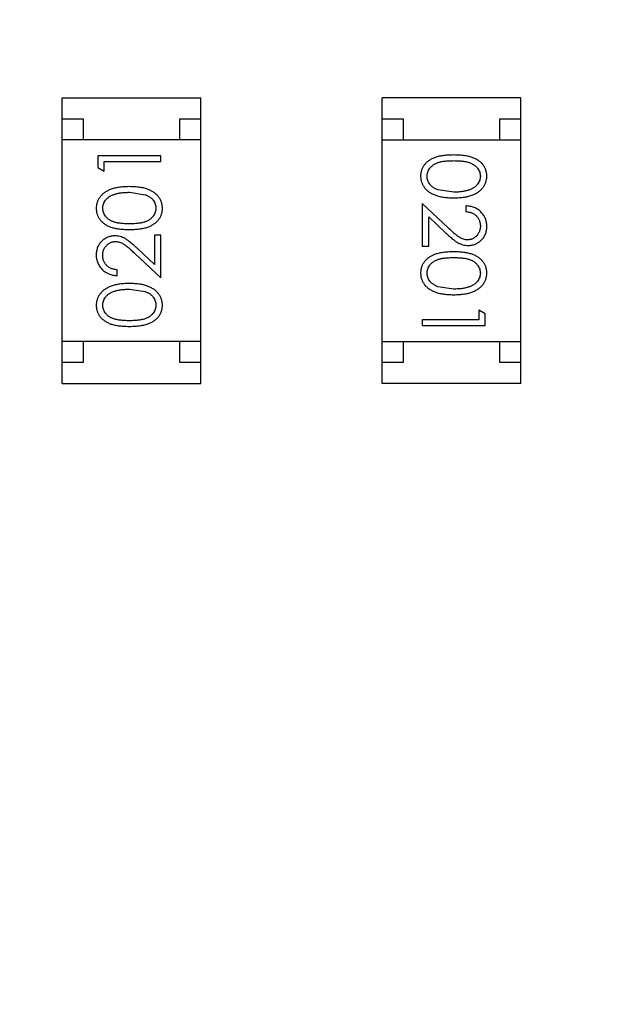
# Model space of a CAD drawing. Header units: inches. Extents: x -13 to 240, y -18 to 126.
# Tile 93 of 112: x 200.96 to 202.35, y 82.84 to 85.19. Entities that reach past the tile are written whole.
import ezdxf

# ---------------------------------------------------------------- set-up
doc = ezdxf.new("R2010")
doc.units = ezdxf.units.IN
doc.header["$LTSCALE"] = 1.21
doc.header["$MEASUREMENT"] = 0
doc.header["$PDMODE"] = 3
doc.header["$PDSIZE"] = 0.3125
doc.layers.get('0').update_dxf_attribs({"linetype": 'CONTINUOUS'})
doc.layers.get('Defpoints').update_dxf_attribs({"linetype": 'CONTINUOUS'})
doc.layers.add('DIM', color=3, linetype='CONTINUOUS')
doc.styles.get("Standard").update_dxf_attribs({"font": 'txt', "width": 0.8})
doc.dimstyles.get("Standard").update_dxf_attribs({"dimtxt": 0.15625, "dimasz": 0.1875, "dimexe": 0.125, "dimexo": 0.0625, "dimgap": 0.09, "dimtad": 0, "dimtih": 1, "dimtoh": 1, "dimzin": 4, "dimdsep": 46, "dimtxsty": 'Standard', "dimblk": '_FILLED', "dimblk1": '_FILLED', "dimblk2": '_FILLED', "dimcen": 0.09, "dimazin": 1, "dimtp": 0.01, "dimtm": 0.01, "dimtfac": 1, "dimtofl": 0, "dimtmove": 0, "dimatfit": 3, "dimldrblk": '_FILLED', "dimfxl": 1, "dimtolj": 1, "dimtzin": 4, "dimarcsym": 0})

# ---------------------------------------------------------------- blocks, each defined once
blk = doc.blocks.new('_FILLED')
at = {"color": 0, "linetype": 'ByBlock'}
blk.add_solid([(0, 0), (-1, 0.1667), (-1, -0.1667)], dxfattribs=at)
blk = doc.blocks.new('*D57')
at = {"layer": 'Defpoints', "color": 0}
for p in [(222.3269, 99.4649), (198.0766, 63.4663), (232.488, 63.4663)]:
    blk.add_point(p, dxfattribs=at)
at = {"layer": 'DIM', "color": 0, "lineweight": -2}
for p, q in [((222.3894, 99.4649), (232.613, 99.4649)), ((232.488, 97.4649), (232.488, 84.489)), ((232.488, 65.4663), (232.488, 78.4423)), ((198.1391, 63.4663), (232.613, 63.4663))]:
    blk.add_line(p, q, dxfattribs=at)
at = {"layer": 'DIM', "color": 0, "lineweight": -2, "xscale": 2, "yscale": 2, "zscale": 2}
for p, rotation in [((232.488, 99.4649), 90), ((232.488, 63.4663), 270)]:
    blk.add_blockref('_FILLED', p, dxfattribs=dict(at, rotation=rotation))
at = {"layer": 'DIM', "color": 0, "insert": (232.488, 81.4656), "char_height": 2, "attachment_point": 5, "rotation": 90}
blk.add_mtext('\\A1;36.00', dxfattribs=at)

msp = doc.modelspace()

# ---------------------------------------------------------------- linework, layer by layer
at = {"color": 7, "linetype": 'Continuous'}
for p, q in [((201.0616, 84.3213), (201.0616, 85.0013)), ((201.0616, 85.0013), (201.3916, 85.0013)), ((201.3916, 84.3213), (201.3916, 85.0013)), ((201.824, 84.3214), (201.824, 85.0014)), ((202.154, 85.0014), (201.824, 85.0014)), ((202.154, 84.3214), (202.154, 85.0014)), ((201.0616, 84.9513), (201.1116, 84.9513)), ((201.1116, 84.9513), (201.1116, 84.9013)), ((201.3416, 84.9013), (201.3416, 84.9513)), ((201.3416, 84.9513), (201.3916, 84.9513)), ((201.824, 84.9514), (201.874, 84.9514)), ((201.874, 84.9514), (201.874, 84.9014)), ((202.104, 84.9014), (202.104, 84.9514)), ((202.104, 84.9514), (202.154, 84.9514)), ((201.3916, 84.9013), (201.0616, 84.9013)), ((201.824, 84.9014), (202.154, 84.9014)), ((201.1464, 84.8631), (201.1464, 84.8354)), ((201.2964, 84.8631), (201.1464, 84.8631)), ((201.2964, 84.8496), (201.2964, 84.8631)), ((201.1617, 84.8266), (201.1617, 84.8496)), ((201.1617, 84.8496), (201.2964, 84.8496)), ((201.1464, 84.8354), (201.1617, 84.8266)), ((201.2214, 84.7766), (201.2591, 84.7709)), ((201.9943, 84.7769), (201.9565, 84.7826)), ((201.9193, 84.75), (201.9193, 84.6481)), ((201.9813, 84.6918), (201.9193, 84.75)), ((202.0231, 84.7442), (202.0231, 84.7308)), ((201.9346, 84.6481), (201.9346, 84.7179)), ((201.9346, 84.7179), (201.9747, 84.6803)), ((201.281, 84.6746), (201.281, 84.6048)), ((201.2964, 84.6746), (201.281, 84.6746)), ((201.2964, 84.5727), (201.2964, 84.6746)), ((201.2343, 84.6309), (201.2964, 84.5727)), ((201.281, 84.6048), (201.2409, 84.6424)), ((201.9193, 84.6481), (201.9346, 84.6481)), ((201.1925, 84.5785), (201.1925, 84.5919)), ((201.2214, 84.5458), (201.2591, 84.5401)), ((201.9943, 84.5461), (201.9565, 84.5518)), ((202.0539, 84.4961), (202.0539, 84.4731)), ((202.0693, 84.4873), (202.0539, 84.4961)), ((202.0693, 84.4596), (202.0693, 84.4873)), ((201.9193, 84.4731), (201.9193, 84.4596)), ((202.0539, 84.4731), (201.9193, 84.4731)), ((201.9193, 84.4596), (202.0693, 84.4596)), ((201.3916, 84.4213), (201.0616, 84.4213)), ((201.1116, 84.4213), (201.1116, 84.3713)), ((201.3416, 84.3713), (201.3416, 84.4213)), ((201.824, 84.4214), (202.154, 84.4214)), ((201.874, 84.4214), (201.874, 84.3714)), ((202.104, 84.3714), (202.104, 84.4214)), ((201.1116, 84.3713), (201.0616, 84.3713)), ((201.3916, 84.3713), (201.3416, 84.3713)), ((201.874, 84.3714), (201.824, 84.3714)), ((202.154, 84.3714), (202.104, 84.3714)), ((201.0616, 84.3213), (201.3916, 84.3213)), ((202.154, 84.3214), (201.824, 84.3214))]:
    msp.add_line(p, q, dxfattribs=at)
for points, knots in [([(201.9942, 84.8654), (201.9918, 84.8654), (201.9872, 84.8653), (201.9804, 84.865), (201.974, 84.8645), (201.9681, 84.8638), (201.9626, 84.8629), (201.9574, 84.8618), (201.9527, 84.8605), (201.9484, 84.859), (201.9444, 84.8573), (201.9406, 84.8555), (201.9372, 84.8534), (201.934, 84.8513), (201.931, 84.849), (201.9283, 84.8465), (201.9258, 84.8438), (201.9236, 84.841), (201.9217, 84.8381), (201.92, 84.8351), (201.9186, 84.832), (201.9174, 84.8288), (201.9165, 84.8255), (201.9159, 84.8222), (201.9155, 84.8187), (201.9154, 84.8164), (201.9154, 84.8152)], [0, 0, 0, 0, 0.068113, 0.132564, 0.193427, 0.250218, 0.303569, 0.353576, 0.400235, 0.443586, 0.484619, 0.524292, 0.56238, 0.599049, 0.63494, 0.669782, 0.704009, 0.737842, 0.771098, 0.803896, 0.836415, 0.868639, 0.900715, 0.933378, 0.966213, 1, 1, 1, 1]), ([(202.0731, 84.8152), (202.0731, 84.8164), (202.073, 84.8187), (202.0726, 84.8222), (202.072, 84.8256), (202.071, 84.8288), (202.0699, 84.8321), (202.0684, 84.8352), (202.0667, 84.8382), (202.0647, 84.8412), (202.0625, 84.844), (202.0601, 84.8466), (202.0574, 84.8491), (202.0544, 84.8514), (202.0512, 84.8536), (202.0477, 84.8556), (202.044, 84.8574), (202.0401, 84.8591), (202.0358, 84.8606), (202.0311, 84.8619), (202.026, 84.863), (202.0204, 84.8638), (202.0145, 84.8645), (202.0081, 84.865), (202.0013, 84.8653), (201.9966, 84.8654), (201.9942, 84.8654)], [0, 0, 0, 0, 0.033742, 0.066533, 0.099153, 0.13154, 0.164087, 0.196563, 0.229707, 0.263315, 0.297504, 0.331686, 0.366482, 0.4021, 0.438958, 0.476748, 0.515985, 0.556589, 0.599519, 0.645765, 0.695487, 0.748721, 0.805687, 0.866754, 0.931405, 1, 1, 1, 1]), ([(201.9308, 84.8148), (201.9309, 84.8164), (201.931, 84.8197), (201.9323, 84.8246), (201.9344, 84.8293), (201.9368, 84.8331), (201.9391, 84.8359), (201.941, 84.838), (201.9432, 84.8399), (201.9455, 84.8417), (201.948, 84.8433), (201.9507, 84.8448), (201.9536, 84.8461), (201.9567, 84.8474), (201.9601, 84.8485), (201.9639, 84.8494), (201.968, 84.8501), (201.9725, 84.8508), (201.9774, 84.8513), (201.9827, 84.8516), (201.9884, 84.8519), (201.9922, 84.8519), (201.9943, 84.8519)], [0, 0, 0, 0, 0.060034, 0.120278, 0.182348, 0.247919, 0.281641, 0.315701, 0.350322, 0.385703, 0.421819, 0.459196, 0.497866, 0.538301, 0.58121, 0.628183, 0.679403, 0.734699, 0.794074, 0.858416, 0.927049, 1, 1, 1, 1]), ([(201.9943, 84.8519), (201.9963, 84.8519), (202.0002, 84.8519), (202.0058, 84.8516), (202.0111, 84.8513), (202.016, 84.8508), (202.0205, 84.8502), (202.0247, 84.8493), (202.0284, 84.8484), (202.0319, 84.8473), (202.035, 84.8461), (202.0379, 84.8447), (202.0406, 84.8432), (202.0431, 84.8416), (202.0454, 84.8399), (202.0475, 84.838), (202.0495, 84.836), (202.0517, 84.8331), (202.0541, 84.8294), (202.0562, 84.8247), (202.0575, 84.8197), (202.0576, 84.8164), (202.0577, 84.8148)], [0, 0, 0, 0, 0.073302, 0.142286, 0.206253, 0.266017, 0.321612, 0.372532, 0.419497, 0.462398, 0.502825, 0.541489, 0.579034, 0.615143, 0.650298, 0.684912, 0.718701, 0.752189, 0.817245, 0.879117, 0.939613, 1, 1, 1, 1]), ([(201.9154, 84.8152), (201.9154, 84.814), (201.9155, 84.8116), (201.9159, 84.8081), (201.9166, 84.8047), (201.9175, 84.8013), (201.9187, 84.7981), (201.9201, 84.7949), (201.9219, 84.7918), (201.9239, 84.7888), (201.9261, 84.7859), (201.9287, 84.7832), (201.9314, 84.7806), (201.9345, 84.7782), (201.9378, 84.7759), (201.9414, 84.7738), (201.9452, 84.7719), (201.9492, 84.7701), (201.9536, 84.7685), (201.9584, 84.7672), (201.9635, 84.766), (201.9689, 84.7651), (201.9747, 84.7644), (201.9809, 84.7638), (201.9874, 84.7635), (201.9919, 84.7635), (201.9942, 84.7634)], [0, 0, 0, 0, 0.033824, 0.067298, 0.10028, 0.133019, 0.165736, 0.198792, 0.232372, 0.266409, 0.301016, 0.336196, 0.371972, 0.408574, 0.446394, 0.485225, 0.525372, 0.567224, 0.611081, 0.65775, 0.70702, 0.759235, 0.814484, 0.873227, 0.934937, 1, 1, 1, 1]), ([(201.9565, 84.7826), (201.9555, 84.783), (201.9534, 84.7837), (201.9505, 84.7851), (201.9478, 84.7865), (201.9453, 84.7881), (201.943, 84.7899), (201.9408, 84.7917), (201.9389, 84.7937), (201.9367, 84.7965), (201.9343, 84.8002), (201.9323, 84.8049), (201.931, 84.8098), (201.9309, 84.8131), (201.9308, 84.8148)], [0, 0, 0, 0, 0.075949, 0.148549, 0.218996, 0.286119, 0.351826, 0.416074, 0.478265, 0.540325, 0.660405, 0.774606, 0.887187, 1, 1, 1, 1]), ([(201.9942, 84.7634), (201.9965, 84.7635), (202.001, 84.7635), (202.0076, 84.7638), (202.0138, 84.7644), (202.0196, 84.7651), (202.0251, 84.7661), (202.0302, 84.7672), (202.0349, 84.7686), (202.0394, 84.7702), (202.0435, 84.772), (202.0473, 84.7739), (202.0508, 84.7761), (202.0542, 84.7783), (202.0572, 84.7807), (202.06, 84.7833), (202.0625, 84.786), (202.0647, 84.7889), (202.0667, 84.7919), (202.0684, 84.795), (202.0699, 84.7981), (202.071, 84.8014), (202.072, 84.8047), (202.0726, 84.8081), (202.073, 84.8117), (202.0731, 84.814), (202.0731, 84.8152)], [0, 0, 0, 0, 0.065278, 0.127205, 0.186168, 0.241675, 0.294115, 0.343609, 0.390387, 0.434463, 0.476646, 0.517002, 0.555936, 0.593716, 0.630057, 0.665601, 0.700745, 0.734917, 0.768681, 0.802087, 0.834849, 0.867433, 0.900138, 0.932806, 0.966212, 1, 1, 1, 1]), ([(202.0577, 84.8148), (202.0576, 84.8131), (202.0575, 84.8098), (202.0562, 84.805), (202.0541, 84.8003), (202.0517, 84.7966), (202.0494, 84.7937), (202.0474, 84.7917), (202.0452, 84.7897), (202.0427, 84.7879), (202.04, 84.7862), (202.0371, 84.7847), (202.0339, 84.7832), (202.0305, 84.7819), (202.0268, 84.7807), (202.0229, 84.7797), (202.0187, 84.7789), (202.0143, 84.7781), (202.0097, 84.7776), (202.0047, 84.7772), (201.9996, 84.777), (201.9961, 84.7769), (201.9943, 84.7769)], [0, 0, 0, 0, 0.059689, 0.119507, 0.181075, 0.246162, 0.279894, 0.314468, 0.350403, 0.387474, 0.426147, 0.466624, 0.508745, 0.553328, 0.600058, 0.649177, 0.700552, 0.754894, 0.811825, 0.871514, 0.934319, 1, 1, 1, 1]), ([(201.2214, 84.79), (201.2191, 84.79), (201.2146, 84.7899), (201.2081, 84.7896), (201.2019, 84.7891), (201.196, 84.7884), (201.1905, 84.7874), (201.1854, 84.7862), (201.1807, 84.7848), (201.1762, 84.7832), (201.1722, 84.7814), (201.1683, 84.7795), (201.1648, 84.7774), (201.1614, 84.7752), (201.1584, 84.7727), (201.1556, 84.7702), (201.1531, 84.7674), (201.1509, 84.7646), (201.1489, 84.7616), (201.1472, 84.7585), (201.1457, 84.7553), (201.1446, 84.7521), (201.1436, 84.7487), (201.143, 84.7453), (201.1426, 84.7418), (201.1425, 84.7394), (201.1425, 84.7382)], [0, 0, 0, 0, 0.065278, 0.127205, 0.186168, 0.241675, 0.294115, 0.343609, 0.390387, 0.434463, 0.476646, 0.517002, 0.555936, 0.593716, 0.630057, 0.665601, 0.700745, 0.734917, 0.768681, 0.802087, 0.834849, 0.867433, 0.900138, 0.932806, 0.966212, 1, 1, 1, 1]), ([(201.3002, 84.7382), (201.3002, 84.7394), (201.3002, 84.7418), (201.2997, 84.7453), (201.2991, 84.7488), (201.2981, 84.7521), (201.2969, 84.7554), (201.2955, 84.7586), (201.2937, 84.7616), (201.2917, 84.7647), (201.2895, 84.7676), (201.2869, 84.7703), (201.2842, 84.7729), (201.2811, 84.7753), (201.2778, 84.7775), (201.2743, 84.7796), (201.2704, 84.7815), (201.2664, 84.7833), (201.262, 84.7849), (201.2572, 84.7863), (201.2522, 84.7874), (201.2467, 84.7884), (201.2409, 84.7891), (201.2347, 84.7896), (201.2282, 84.7899), (201.2237, 84.79), (201.2214, 84.79)], [0, 0, 0, 0, 0.033824, 0.067298, 0.10028, 0.133019, 0.165736, 0.198792, 0.232372, 0.266409, 0.301016, 0.336196, 0.371972, 0.408574, 0.446394, 0.485225, 0.525372, 0.567224, 0.611081, 0.65775, 0.70702, 0.759235, 0.814484, 0.873227, 0.934937, 1, 1, 1, 1]), ([(201.1579, 84.7387), (201.158, 84.7403), (201.1582, 84.7436), (201.1594, 84.7485), (201.1615, 84.7531), (201.1639, 84.7569), (201.1662, 84.7597), (201.1682, 84.7618), (201.1704, 84.7637), (201.1729, 84.7655), (201.1756, 84.7672), (201.1785, 84.7688), (201.1817, 84.7702), (201.1851, 84.7716), (201.1888, 84.7727), (201.1927, 84.7738), (201.1969, 84.7746), (201.2013, 84.7753), (201.206, 84.7758), (201.2109, 84.7763), (201.216, 84.7765), (201.2196, 84.7765), (201.2214, 84.7766)], [0, 0, 0, 0, 0.059689, 0.119507, 0.181075, 0.246162, 0.279894, 0.314468, 0.350403, 0.387474, 0.426147, 0.466624, 0.508745, 0.553328, 0.600058, 0.649177, 0.700552, 0.754894, 0.811825, 0.871514, 0.934319, 1, 1, 1, 1]), ([(201.2591, 84.7709), (201.2601, 84.7705), (201.2622, 84.7697), (201.2651, 84.7684), (201.2678, 84.7669), (201.2703, 84.7653), (201.2727, 84.7636), (201.2748, 84.7617), (201.2767, 84.7597), (201.2789, 84.7569), (201.2813, 84.7532), (201.2833, 84.7485), (201.2846, 84.7437), (201.2848, 84.7404), (201.2848, 84.7387)], [0, 0, 0, 0, 0.075949, 0.148549, 0.218996, 0.286119, 0.351826, 0.416074, 0.478265, 0.540325, 0.660405, 0.774606, 0.887187, 1, 1, 1, 1]), ([(202.0731, 84.6953), (202.0731, 84.697), (202.073, 84.7003), (202.0723, 84.7051), (202.0712, 84.7097), (202.0697, 84.7142), (202.0677, 84.7184), (202.0652, 84.7224), (202.0624, 84.7262), (202.0591, 84.7298), (202.0555, 84.733), (202.0516, 84.7359), (202.0474, 84.7383), (202.043, 84.7404), (202.0384, 84.742), (202.0335, 84.7431), (202.0284, 84.744), (202.0249, 84.7441), (202.0231, 84.7442)], [0, 0, 0, 0, 0.06445, 0.126725, 0.187421, 0.247417, 0.306749, 0.366595, 0.427749, 0.490235, 0.553031, 0.614805, 0.676505, 0.738096, 0.801021, 0.864897, 0.931209, 1, 1, 1, 1]), ([(201.1425, 84.7382), (201.1425, 84.7371), (201.1426, 84.7347), (201.143, 84.7313), (201.1436, 84.7279), (201.1446, 84.7246), (201.1457, 84.7214), (201.1472, 84.7183), (201.1489, 84.7152), (201.1509, 84.7123), (201.1531, 84.7095), (201.1555, 84.7068), (201.1583, 84.7044), (201.1612, 84.702), (201.1644, 84.6999), (201.1679, 84.6978), (201.1716, 84.696), (201.1755, 84.6944), (201.1798, 84.6929), (201.1845, 84.6916), (201.1896, 84.6905), (201.1952, 84.6896), (201.2012, 84.6889), (201.2075, 84.6884), (201.2143, 84.6881), (201.219, 84.6881), (201.2214, 84.6881)], [0, 0, 0, 0, 0.033742, 0.066533, 0.099153, 0.13154, 0.164087, 0.196563, 0.229707, 0.263315, 0.297504, 0.331686, 0.366482, 0.4021, 0.438958, 0.476748, 0.515985, 0.556589, 0.599519, 0.645765, 0.695487, 0.748721, 0.805687, 0.866754, 0.931405, 1, 1, 1, 1]), ([(201.2214, 84.7016), (201.2193, 84.7016), (201.2154, 84.7016), (201.2098, 84.7018), (201.2045, 84.7022), (201.1996, 84.7027), (201.1951, 84.7033), (201.1909, 84.7041), (201.1872, 84.705), (201.1838, 84.7061), (201.1806, 84.7074), (201.1777, 84.7087), (201.175, 84.7102), (201.1725, 84.7118), (201.1702, 84.7136), (201.1681, 84.7155), (201.1661, 84.7175), (201.1639, 84.7204), (201.1615, 84.7241), (201.1594, 84.7288), (201.1582, 84.7337), (201.158, 84.737), (201.1579, 84.7387)], [0, 0, 0, 0, 0.073302, 0.142286, 0.206253, 0.266017, 0.321612, 0.372532, 0.419497, 0.462398, 0.502825, 0.541489, 0.579034, 0.615143, 0.650298, 0.684912, 0.718701, 0.752189, 0.817245, 0.879117, 0.939613, 1, 1, 1, 1]), ([(201.2848, 84.7387), (201.2847, 84.737), (201.2846, 84.7337), (201.2833, 84.7289), (201.2812, 84.7241), (201.2788, 84.7204), (201.2765, 84.7175), (201.2746, 84.7154), (201.2724, 84.7136), (201.2701, 84.7118), (201.2676, 84.7102), (201.2649, 84.7087), (201.262, 84.7073), (201.2589, 84.7061), (201.2555, 84.705), (201.2517, 84.7041), (201.2476, 84.7033), (201.2431, 84.7026), (201.2382, 84.7022), (201.2329, 84.7018), (201.2272, 84.7016), (201.2234, 84.7016), (201.2214, 84.7016)], [0, 0, 0, 0, 0.060034, 0.120278, 0.182348, 0.247919, 0.281641, 0.315701, 0.350322, 0.385703, 0.421819, 0.459196, 0.497866, 0.538301, 0.58121, 0.628183, 0.679403, 0.734699, 0.794074, 0.858416, 0.927049, 1, 1, 1, 1]), ([(201.2214, 84.6881), (201.2238, 84.6881), (201.2284, 84.6881), (201.2352, 84.6884), (201.2416, 84.6889), (201.2475, 84.6897), (201.253, 84.6906), (201.2582, 84.6916), (201.2629, 84.6929), (201.2672, 84.6944), (201.2712, 84.6961), (201.275, 84.698), (201.2784, 84.7), (201.2816, 84.7022), (201.2846, 84.7045), (201.2873, 84.707), (201.2898, 84.7096), (201.292, 84.7124), (201.2939, 84.7153), (201.2956, 84.7184), (201.297, 84.7214), (201.2982, 84.7246), (201.2991, 84.7279), (201.2997, 84.7313), (201.3001, 84.7347), (201.3002, 84.7371), (201.3002, 84.7382)], [0, 0, 0, 0, 0.068113, 0.132564, 0.193427, 0.250218, 0.303569, 0.353576, 0.400235, 0.443586, 0.484619, 0.524292, 0.56238, 0.599049, 0.63494, 0.669782, 0.704009, 0.737842, 0.771098, 0.803896, 0.836415, 0.868639, 0.900715, 0.933378, 0.966213, 1, 1, 1, 1]), ([(202.0231, 84.7308), (202.0244, 84.7306), (202.027, 84.7304), (202.0308, 84.7296), (202.0344, 84.7287), (202.0377, 84.7275), (202.0408, 84.7259), (202.0436, 84.7242), (202.0463, 84.7222), (202.0486, 84.7199), (202.0508, 84.7175), (202.0526, 84.7149), (202.0542, 84.7121), (202.0555, 84.7091), (202.0565, 84.7061), (202.0572, 84.7028), (202.0576, 84.6995), (202.0577, 84.6972), (202.0577, 84.696)], [0, 0, 0, 0, 0.073648, 0.143686, 0.210962, 0.275557, 0.338064, 0.399311, 0.4594, 0.51934, 0.579024, 0.637809, 0.695959, 0.754122, 0.813113, 0.873453, 0.935561, 1, 1, 1, 1]), ([(202.0577, 84.696), (202.0577, 84.6949), (202.0576, 84.6927), (202.0572, 84.6894), (202.0565, 84.6863), (202.0555, 84.6834), (202.0542, 84.6805), (202.0527, 84.6778), (202.0509, 84.6753), (202.0488, 84.6728), (202.0465, 84.6706), (202.0441, 84.6687), (202.0415, 84.6671), (202.0389, 84.6657), (202.0362, 84.6647), (202.0333, 84.664), (202.0303, 84.6635), (202.0283, 84.6635), (202.0273, 84.6634)], [0, 0, 0, 0, 0.068027, 0.133505, 0.19695, 0.26027, 0.322741, 0.384982, 0.448465, 0.513424, 0.578224, 0.640011, 0.700094, 0.760067, 0.819012, 0.877878, 0.938035, 1, 1, 1, 1]), ([(201.1871, 84.6727), (201.1856, 84.6727), (201.1827, 84.6726), (201.1784, 84.672), (201.1742, 84.671), (201.1702, 84.6697), (201.1664, 84.6679), (201.1627, 84.6657), (201.1591, 84.6632), (201.1558, 84.6602), (201.1526, 84.657), (201.1499, 84.6535), (201.1476, 84.6497), (201.1457, 84.6457), (201.1443, 84.6415), (201.1433, 84.637), (201.1426, 84.6323), (201.1426, 84.629), (201.1425, 84.6274)], [0, 0, 0, 0, 0.06271, 0.123347, 0.183401, 0.242828, 0.302097, 0.36242, 0.423725, 0.487032, 0.550491, 0.612709, 0.674265, 0.73617, 0.799211, 0.863483, 0.930525, 1, 1, 1, 1]), ([(201.2409, 84.6424), (201.2394, 84.6438), (201.2364, 84.6466), (201.2321, 84.6505), (201.2279, 84.6541), (201.224, 84.6573), (201.2204, 84.6601), (201.217, 84.6626), (201.2139, 84.6647), (201.2101, 84.667), (201.2053, 84.6693), (201.1994, 84.6713), (201.1933, 84.6725), (201.1892, 84.6726), (201.1871, 84.6727)], [0, 0, 0, 0, 0.09953, 0.192079, 0.277712, 0.357454, 0.429648, 0.495771, 0.555538, 0.608657, 0.707578, 0.804328, 0.901298, 1, 1, 1, 1]), ([(201.9747, 84.6803), (201.9762, 84.6789), (201.9792, 84.6761), (201.9835, 84.6722), (201.9877, 84.6686), (201.9916, 84.6654), (201.9952, 84.6626), (201.9986, 84.6601), (202.0017, 84.658), (202.0055, 84.6557), (202.0103, 84.6534), (202.0162, 84.6514), (202.0223, 84.6502), (202.0264, 84.6501), (202.0285, 84.65)], [0, 0, 0, 0, 0.09953, 0.192079, 0.277712, 0.357454, 0.429648, 0.495771, 0.555538, 0.608657, 0.707578, 0.804328, 0.901298, 1, 1, 1, 1]), ([(202.0273, 84.6634), (202.0257, 84.6635), (202.0224, 84.6636), (202.0177, 84.6647), (202.013, 84.6664), (202.0092, 84.6684), (202.0061, 84.6704), (202.0034, 84.6723), (202.0005, 84.6746), (201.9972, 84.6773), (201.9936, 84.6804), (201.9898, 84.6838), (201.9856, 84.6877), (201.9828, 84.6904), (201.9813, 84.6918)], [0, 0, 0, 0, 0.088014, 0.174976, 0.2638, 0.355443, 0.406413, 0.465519, 0.533076, 0.609353, 0.693899, 0.787171, 0.889197, 1, 1, 1, 1]), ([(202.0285, 84.65), (202.03, 84.65), (202.0329, 84.6501), (202.0372, 84.6507), (202.0414, 84.6517), (202.0454, 84.653), (202.0492, 84.6548), (202.0529, 84.657), (202.0565, 84.6595), (202.0599, 84.6625), (202.063, 84.6657), (202.0657, 84.6692), (202.068, 84.673), (202.0699, 84.677), (202.0713, 84.6812), (202.0723, 84.6857), (202.073, 84.6904), (202.0731, 84.6936), (202.0731, 84.6953)], [0, 0, 0, 0, 0.06271, 0.123347, 0.183401, 0.242828, 0.302097, 0.36242, 0.423725, 0.487032, 0.550491, 0.612709, 0.674265, 0.73617, 0.799211, 0.863483, 0.930525, 1, 1, 1, 1]), ([(201.1579, 84.6267), (201.1579, 84.6278), (201.158, 84.63), (201.1584, 84.6333), (201.1591, 84.6364), (201.1601, 84.6393), (201.1614, 84.6422), (201.1629, 84.6449), (201.1648, 84.6474), (201.1668, 84.6498), (201.1691, 84.652), (201.1716, 84.6539), (201.1741, 84.6556), (201.1767, 84.6569), (201.1795, 84.658), (201.1823, 84.6587), (201.1853, 84.6592), (201.1873, 84.6592), (201.1883, 84.6592)], [0, 0, 0, 0, 0.068027, 0.133505, 0.19695, 0.26027, 0.322741, 0.384982, 0.448465, 0.513424, 0.578224, 0.640011, 0.700094, 0.760067, 0.819012, 0.877878, 0.938035, 1, 1, 1, 1]), ([(201.1883, 84.6592), (201.1899, 84.6592), (201.1932, 84.6591), (201.198, 84.658), (201.2026, 84.6563), (201.2064, 84.6543), (201.2095, 84.6523), (201.2122, 84.6504), (201.2151, 84.6481), (201.2184, 84.6454), (201.222, 84.6423), (201.2258, 84.6389), (201.23, 84.635), (201.2328, 84.6323), (201.2343, 84.6309)], [0, 0, 0, 0, 0.088014, 0.174976, 0.2638, 0.355443, 0.406413, 0.465519, 0.533076, 0.609353, 0.693899, 0.787171, 0.889197, 1, 1, 1, 1]), ([(201.1425, 84.6274), (201.1425, 84.6257), (201.1426, 84.6224), (201.1433, 84.6176), (201.1444, 84.613), (201.1459, 84.6085), (201.148, 84.6043), (201.1504, 84.6003), (201.1532, 84.5965), (201.1565, 84.5929), (201.1601, 84.5897), (201.164, 84.5868), (201.1682, 84.5844), (201.1726, 84.5823), (201.1772, 84.5807), (201.1821, 84.5795), (201.1872, 84.5787), (201.1907, 84.5786), (201.1925, 84.5785)], [0, 0, 0, 0, 0.06445, 0.126725, 0.187421, 0.247417, 0.306749, 0.366595, 0.427749, 0.490235, 0.553031, 0.614805, 0.676505, 0.738096, 0.801021, 0.864897, 0.931209, 1, 1, 1, 1]), ([(201.1925, 84.5919), (201.1912, 84.5921), (201.1886, 84.5923), (201.1848, 84.5931), (201.1812, 84.594), (201.1779, 84.5952), (201.1748, 84.5967), (201.172, 84.5985), (201.1693, 84.6005), (201.167, 84.6027), (201.1648, 84.6052), (201.163, 84.6078), (201.1614, 84.6106), (201.1601, 84.6135), (201.1591, 84.6166), (201.1584, 84.6198), (201.158, 84.6232), (201.1579, 84.6255), (201.1579, 84.6267)], [0, 0, 0, 0, 0.073648, 0.143686, 0.210962, 0.275557, 0.338064, 0.399311, 0.4594, 0.51934, 0.579024, 0.637809, 0.695959, 0.754122, 0.813113, 0.873453, 0.935561, 1, 1, 1, 1]), ([(201.9942, 84.6346), (201.9918, 84.6346), (201.9872, 84.6346), (201.9804, 84.6343), (201.974, 84.6338), (201.9681, 84.633), (201.9626, 84.6321), (201.9574, 84.6311), (201.9527, 84.6297), (201.9484, 84.6282), (201.9444, 84.6265), (201.9406, 84.6247), (201.9372, 84.6227), (201.934, 84.6205), (201.931, 84.6182), (201.9283, 84.6157), (201.9258, 84.6131), (201.9236, 84.6103), (201.9217, 84.6073), (201.92, 84.6043), (201.9186, 84.6012), (201.9174, 84.598), (201.9165, 84.5948), (201.9159, 84.5914), (201.9155, 84.588), (201.9154, 84.5856), (201.9154, 84.5844)], [0, 0, 0, 0, 0.068113, 0.132564, 0.193427, 0.250218, 0.303569, 0.353576, 0.400235, 0.443586, 0.484619, 0.524292, 0.56238, 0.599049, 0.63494, 0.669782, 0.704009, 0.737842, 0.771098, 0.803896, 0.836415, 0.868639, 0.900715, 0.933378, 0.966213, 1, 1, 1, 1]), ([(202.0731, 84.5844), (202.0731, 84.5856), (202.073, 84.588), (202.0726, 84.5914), (202.072, 84.5948), (202.071, 84.5981), (202.0699, 84.6013), (202.0684, 84.6044), (202.0667, 84.6074), (202.0647, 84.6104), (202.0625, 84.6132), (202.0601, 84.6159), (202.0574, 84.6183), (202.0544, 84.6207), (202.0512, 84.6228), (202.0477, 84.6248), (202.044, 84.6267), (202.0401, 84.6283), (202.0358, 84.6298), (202.0311, 84.6311), (202.026, 84.6322), (202.0204, 84.6331), (202.0145, 84.6337), (202.0081, 84.6343), (202.0013, 84.6346), (201.9966, 84.6346), (201.9942, 84.6346)], [0, 0, 0, 0, 0.033742, 0.066533, 0.099153, 0.13154, 0.164087, 0.196563, 0.229707, 0.263315, 0.297504, 0.331686, 0.366482, 0.4021, 0.438958, 0.476748, 0.515985, 0.556589, 0.599519, 0.645765, 0.695487, 0.748721, 0.805687, 0.866754, 0.931405, 1, 1, 1, 1]), ([(201.9308, 84.584), (201.9309, 84.5856), (201.931, 84.589), (201.9323, 84.5938), (201.9344, 84.5986), (201.9368, 84.6023), (201.9391, 84.6052), (201.941, 84.6072), (201.9432, 84.6091), (201.9455, 84.6109), (201.948, 84.6125), (201.9507, 84.614), (201.9536, 84.6154), (201.9567, 84.6166), (201.9601, 84.6177), (201.9639, 84.6186), (201.968, 84.6194), (201.9725, 84.6201), (201.9774, 84.6205), (201.9827, 84.6209), (201.9884, 84.6211), (201.9922, 84.6211), (201.9943, 84.6211)], [0, 0, 0, 0, 0.060034, 0.120278, 0.182348, 0.247919, 0.281641, 0.315701, 0.350322, 0.385703, 0.421819, 0.459196, 0.497866, 0.538301, 0.58121, 0.628183, 0.679403, 0.734699, 0.794074, 0.858416, 0.927049, 1, 1, 1, 1]), ([(201.9943, 84.6211), (201.9963, 84.6211), (202.0002, 84.6211), (202.0058, 84.6209), (202.0111, 84.6205), (202.016, 84.62), (202.0205, 84.6194), (202.0247, 84.6186), (202.0284, 84.6177), (202.0319, 84.6166), (202.035, 84.6153), (202.0379, 84.614), (202.0406, 84.6125), (202.0431, 84.6108), (202.0454, 84.6091), (202.0475, 84.6072), (202.0495, 84.6052), (202.0517, 84.6023), (202.0541, 84.5986), (202.0562, 84.5939), (202.0575, 84.589), (202.0576, 84.5857), (202.0577, 84.584)], [0, 0, 0, 0, 0.073302, 0.142286, 0.206253, 0.266017, 0.321612, 0.372532, 0.419497, 0.462398, 0.502825, 0.541489, 0.579034, 0.615143, 0.650298, 0.684912, 0.718701, 0.752189, 0.817245, 0.879117, 0.939613, 1, 1, 1, 1]), ([(201.9154, 84.5844), (201.9154, 84.5833), (201.9155, 84.5809), (201.9159, 84.5774), (201.9166, 84.5739), (201.9175, 84.5706), (201.9187, 84.5673), (201.9201, 84.5641), (201.9219, 84.561), (201.9239, 84.558), (201.9261, 84.5551), (201.9287, 84.5524), (201.9314, 84.5498), (201.9345, 84.5474), (201.9378, 84.5451), (201.9414, 84.5431), (201.9452, 84.5411), (201.9492, 84.5394), (201.9536, 84.5377), (201.9584, 84.5364), (201.9635, 84.5353), (201.9689, 84.5343), (201.9747, 84.5336), (201.9809, 84.533), (201.9874, 84.5328), (201.9919, 84.5327), (201.9942, 84.5327)], [0, 0, 0, 0, 0.033824, 0.067298, 0.10028, 0.133019, 0.165736, 0.198792, 0.232372, 0.266409, 0.301016, 0.336196, 0.371972, 0.408574, 0.446394, 0.485225, 0.525372, 0.567224, 0.611081, 0.65775, 0.70702, 0.759235, 0.814484, 0.873227, 0.934937, 1, 1, 1, 1]), ([(201.9565, 84.5518), (201.9555, 84.5522), (201.9534, 84.553), (201.9505, 84.5543), (201.9478, 84.5558), (201.9453, 84.5574), (201.943, 84.5591), (201.9408, 84.561), (201.9389, 84.563), (201.9367, 84.5658), (201.9343, 84.5695), (201.9323, 84.5742), (201.931, 84.579), (201.9309, 84.5823), (201.9308, 84.584)], [0, 0, 0, 0, 0.075949, 0.148549, 0.218996, 0.286119, 0.351826, 0.416074, 0.478265, 0.540325, 0.660405, 0.774606, 0.887187, 1, 1, 1, 1]), ([(201.9942, 84.5327), (201.9965, 84.5327), (202.001, 84.5328), (202.0076, 84.533), (202.0138, 84.5336), (202.0196, 84.5343), (202.0251, 84.5353), (202.0302, 84.5364), (202.0349, 84.5379), (202.0394, 84.5394), (202.0435, 84.5413), (202.0473, 84.5432), (202.0508, 84.5453), (202.0542, 84.5475), (202.0572, 84.55), (202.06, 84.5525), (202.0625, 84.5552), (202.0647, 84.5581), (202.0667, 84.5611), (202.0684, 84.5642), (202.0699, 84.5674), (202.071, 84.5706), (202.072, 84.5739), (202.0726, 84.5774), (202.073, 84.5809), (202.0731, 84.5833), (202.0731, 84.5844)], [0, 0, 0, 0, 0.065278, 0.127205, 0.186168, 0.241675, 0.294115, 0.343609, 0.390387, 0.434463, 0.476646, 0.517002, 0.555936, 0.593716, 0.630057, 0.665601, 0.700745, 0.734917, 0.768681, 0.802087, 0.834849, 0.867433, 0.900138, 0.932806, 0.966212, 1, 1, 1, 1]), ([(202.0577, 84.584), (202.0576, 84.5824), (202.0575, 84.5791), (202.0562, 84.5742), (202.0541, 84.5696), (202.0517, 84.5658), (202.0494, 84.5629), (202.0474, 84.5609), (202.0452, 84.5589), (202.0427, 84.5571), (202.04, 84.5555), (202.0371, 84.5539), (202.0339, 84.5524), (202.0305, 84.5511), (202.0268, 84.55), (202.0229, 84.5489), (202.0187, 84.5481), (202.0143, 84.5473), (202.0097, 84.5468), (202.0047, 84.5464), (201.9996, 84.5462), (201.9961, 84.5462), (201.9943, 84.5461)], [0, 0, 0, 0, 0.059689, 0.119507, 0.181075, 0.246162, 0.279894, 0.314468, 0.350403, 0.387474, 0.426147, 0.466624, 0.508745, 0.553328, 0.600058, 0.649177, 0.700552, 0.754894, 0.811825, 0.871514, 0.934319, 1, 1, 1, 1]), ([(201.2214, 84.5592), (201.2191, 84.5592), (201.2146, 84.5592), (201.2081, 84.5589), (201.2019, 84.5583), (201.196, 84.5576), (201.1905, 84.5566), (201.1854, 84.5555), (201.1807, 84.5541), (201.1762, 84.5525), (201.1722, 84.5506), (201.1683, 84.5487), (201.1648, 84.5466), (201.1614, 84.5444), (201.1584, 84.542), (201.1556, 84.5394), (201.1531, 84.5367), (201.1509, 84.5338), (201.1489, 84.5308), (201.1472, 84.5277), (201.1457, 84.5246), (201.1446, 84.5213), (201.1436, 84.518), (201.143, 84.5145), (201.1426, 84.511), (201.1425, 84.5087), (201.1425, 84.5075)], [0, 0, 0, 0, 0.065278, 0.127205, 0.186168, 0.241675, 0.294115, 0.343609, 0.390387, 0.434463, 0.476646, 0.517002, 0.555936, 0.593716, 0.630057, 0.665601, 0.700745, 0.734917, 0.768681, 0.802087, 0.834849, 0.867433, 0.900138, 0.932806, 0.966212, 1, 1, 1, 1]), ([(201.3002, 84.5075), (201.3002, 84.5087), (201.3002, 84.511), (201.2997, 84.5146), (201.2991, 84.518), (201.2981, 84.5213), (201.2969, 84.5246), (201.2955, 84.5278), (201.2937, 84.5309), (201.2917, 84.5339), (201.2895, 84.5368), (201.2869, 84.5395), (201.2842, 84.5421), (201.2811, 84.5445), (201.2778, 84.5468), (201.2743, 84.5488), (201.2704, 84.5508), (201.2664, 84.5525), (201.262, 84.5542), (201.2572, 84.5555), (201.2522, 84.5567), (201.2467, 84.5576), (201.2409, 84.5583), (201.2347, 84.5589), (201.2282, 84.5592), (201.2237, 84.5592), (201.2214, 84.5592)], [0, 0, 0, 0, 0.033824, 0.067298, 0.10028, 0.133019, 0.165736, 0.198792, 0.232372, 0.266409, 0.301016, 0.336196, 0.371972, 0.408574, 0.446394, 0.485225, 0.525372, 0.567224, 0.611081, 0.65775, 0.70702, 0.759235, 0.814484, 0.873227, 0.934937, 1, 1, 1, 1]), ([(201.1579, 84.5079), (201.158, 84.5096), (201.1582, 84.5128), (201.1594, 84.5177), (201.1615, 84.5224), (201.1639, 84.5261), (201.1662, 84.529), (201.1682, 84.531), (201.1704, 84.533), (201.1729, 84.5348), (201.1756, 84.5365), (201.1785, 84.538), (201.1817, 84.5395), (201.1851, 84.5408), (201.1888, 84.5419), (201.1927, 84.543), (201.1969, 84.5438), (201.2013, 84.5446), (201.206, 84.5451), (201.2109, 84.5455), (201.216, 84.5457), (201.2196, 84.5458), (201.2214, 84.5458)], [0, 0, 0, 0, 0.059689, 0.119507, 0.181075, 0.246162, 0.279894, 0.314468, 0.350403, 0.387474, 0.426147, 0.466624, 0.508745, 0.553328, 0.600058, 0.649177, 0.700552, 0.754894, 0.811825, 0.871514, 0.934319, 1, 1, 1, 1]), ([(201.2591, 84.5401), (201.2601, 84.5397), (201.2622, 84.539), (201.2651, 84.5376), (201.2678, 84.5362), (201.2703, 84.5346), (201.2727, 84.5328), (201.2748, 84.531), (201.2767, 84.529), (201.2789, 84.5261), (201.2813, 84.5225), (201.2833, 84.5177), (201.2846, 84.5129), (201.2848, 84.5096), (201.2848, 84.5079)], [0, 0, 0, 0, 0.075949, 0.148549, 0.218996, 0.286119, 0.351826, 0.416074, 0.478265, 0.540325, 0.660405, 0.774606, 0.887187, 1, 1, 1, 1]), ([(201.1425, 84.5075), (201.1425, 84.5063), (201.1426, 84.504), (201.143, 84.5005), (201.1436, 84.4971), (201.1446, 84.4938), (201.1457, 84.4906), (201.1472, 84.4875), (201.1489, 84.4845), (201.1509, 84.4815), (201.1531, 84.4787), (201.1555, 84.476), (201.1583, 84.4736), (201.1612, 84.4713), (201.1644, 84.4691), (201.1679, 84.4671), (201.1716, 84.4653), (201.1755, 84.4636), (201.1798, 84.4621), (201.1845, 84.4608), (201.1896, 84.4597), (201.1952, 84.4589), (201.2012, 84.4582), (201.2075, 84.4577), (201.2143, 84.4574), (201.219, 84.4573), (201.2214, 84.4573)], [0, 0, 0, 0, 0.033742, 0.066533, 0.099153, 0.13154, 0.164087, 0.196563, 0.229707, 0.263315, 0.297504, 0.331686, 0.366482, 0.4021, 0.438958, 0.476748, 0.515985, 0.556589, 0.599519, 0.645765, 0.695487, 0.748721, 0.805687, 0.866754, 0.931405, 1, 1, 1, 1]), ([(201.2214, 84.4708), (201.2193, 84.4708), (201.2154, 84.4708), (201.2098, 84.4711), (201.2045, 84.4714), (201.1996, 84.4719), (201.1951, 84.4725), (201.1909, 84.4733), (201.1872, 84.4743), (201.1838, 84.4753), (201.1806, 84.4766), (201.1777, 84.4779), (201.175, 84.4794), (201.1725, 84.4811), (201.1702, 84.4828), (201.1681, 84.4847), (201.1661, 84.4867), (201.1639, 84.4896), (201.1615, 84.4933), (201.1594, 84.498), (201.1582, 84.5029), (201.158, 84.5063), (201.1579, 84.5079)], [0, 0, 0, 0, 0.073302, 0.142286, 0.206253, 0.266017, 0.321612, 0.372532, 0.419497, 0.462398, 0.502825, 0.541489, 0.579034, 0.615143, 0.650298, 0.684912, 0.718701, 0.752189, 0.817245, 0.879117, 0.939613, 1, 1, 1, 1]), ([(201.2848, 84.5079), (201.2847, 84.5063), (201.2846, 84.503), (201.2833, 84.4981), (201.2812, 84.4934), (201.2788, 84.4896), (201.2765, 84.4867), (201.2746, 84.4847), (201.2724, 84.4828), (201.2701, 84.481), (201.2676, 84.4794), (201.2649, 84.4779), (201.262, 84.4766), (201.2589, 84.4753), (201.2555, 84.4742), (201.2517, 84.4733), (201.2476, 84.4725), (201.2431, 84.4719), (201.2382, 84.4714), (201.2329, 84.4711), (201.2272, 84.4708), (201.2234, 84.4708), (201.2214, 84.4708)], [0, 0, 0, 0, 0.060034, 0.120278, 0.182348, 0.247919, 0.281641, 0.315701, 0.350322, 0.385703, 0.421819, 0.459196, 0.497866, 0.538301, 0.58121, 0.628183, 0.679403, 0.734699, 0.794074, 0.858416, 0.927049, 1, 1, 1, 1]), ([(201.2214, 84.4573), (201.2238, 84.4573), (201.2284, 84.4574), (201.2352, 84.4577), (201.2416, 84.4582), (201.2475, 84.4589), (201.253, 84.4598), (201.2582, 84.4608), (201.2629, 84.4622), (201.2672, 84.4637), (201.2712, 84.4654), (201.275, 84.4672), (201.2784, 84.4692), (201.2816, 84.4714), (201.2846, 84.4737), (201.2873, 84.4762), (201.2898, 84.4789), (201.292, 84.4816), (201.2939, 84.4846), (201.2956, 84.4876), (201.297, 84.4907), (201.2982, 84.4939), (201.2991, 84.4971), (201.2997, 84.5005), (201.3001, 84.504), (201.3002, 84.5063), (201.3002, 84.5075)], [0, 0, 0, 0, 0.068113, 0.132564, 0.193427, 0.250218, 0.303569, 0.353576, 0.400235, 0.443586, 0.484619, 0.524292, 0.56238, 0.599049, 0.63494, 0.669782, 0.704009, 0.737842, 0.771098, 0.803896, 0.836415, 0.868639, 0.900715, 0.933378, 0.966213, 1, 1, 1, 1])]:
    msp.add_open_spline(points, degree=3, knots=knots, dxfattribs=at)

# ---------------------------------------------------------------- dimensions: what is measured, and where the dimension line sits
at = {"layer": 'DIM'}
dim = msp.add_linear_dim(base=(232.488, 63.4663), p1=(222.3269, 99.4649), p2=(198.0766, 63.4663), angle=90, dimstyle='Standard', override={"dimtxt": 2, "dimasz": 2, "dimtih": 0, "dimtoh": 0, "dimzin": 0, "dimcen": 0.198, "dimadec": 0, "dimazin": 0, "dimtp": 0, "dimtm": 0, "dimtdec": 4, "dimtzin": 0}, dxfattribs=at)
dim.commit()
dim.dimension.update_dxf_attribs({"geometry": '*D57', "text_midpoint": (232.488, 81.4656)})

doc.saveas('drawing.dxf')
